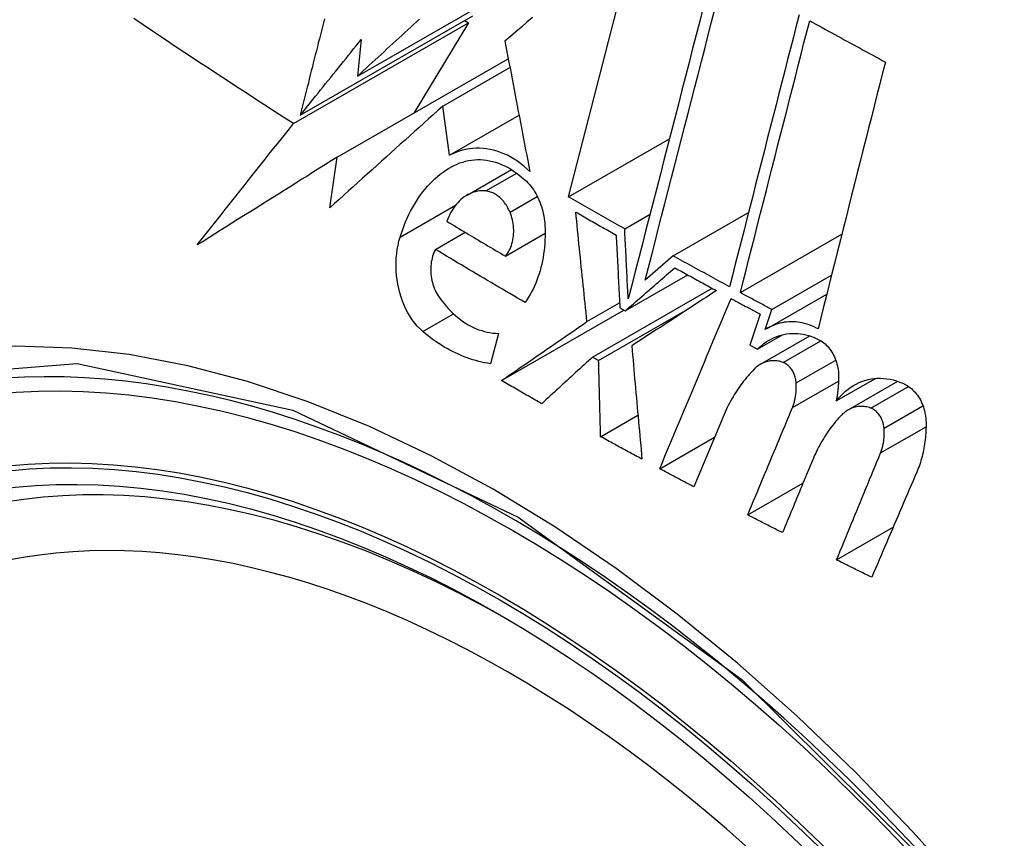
# Model space of a CAD drawing. Header units: inches. Extents: x 5 to 143, y 9 to 75.
# Tile 120 of 125: x 140.646 to 140.88, y 59.354 to 59.549. Entities that reach past the tile are written whole.
import ezdxf

# ---------------------------------------------------------------- set-up
doc = ezdxf.new("R2010")
doc.units = ezdxf.units.IN
doc.header["$MEASUREMENT"] = 0
doc.layers.add('Visible Edges(ANSI)', color=7, linetype='Continuous', lineweight=25)
doc.layers.add('Visible Tangent Edges(ANSI)', color=7, linetype='Continuous', lineweight=25)

msp = doc.modelspace()

# ---------------------------------------------------------------- linework, layer by layer
at = {"layer": 'Visible Edges(ANSI)'}
for p, q in [((140.77618, 59.50658), (140.7926, 59.57026)), ((140.72609, 59.53524), (140.76364, 59.55686)), ((140.71254, 59.52597), (140.75348, 59.54955)), ((140.71092, 59.52396), (140.75246, 59.54788)), ((140.75246, 59.54788), (140.73944, 59.52645)), ((140.75152, 59.54842), (140.75246, 59.54788)), ((140.727, 59.54394), (140.72609, 59.53524)), ((140.72128, 59.51599), (140.76189, 59.53938)), ((140.74632, 59.52808), (140.76229, 59.53727)), ((140.74795, 59.51644), (140.74632, 59.52808)), ((140.74795, 59.51644), (140.76445, 59.52594)), ((140.77618, 59.50658), (140.80013, 59.52037)), ((140.71956, 59.50398), (140.72128, 59.51599)), ((140.75211, 59.50699), (140.76264, 59.51305)), ((140.78951, 59.49899), (140.79553, 59.50245)), ((140.80101, 59.49257), (140.8189, 59.50287)), ((140.7446, 59.49411), (140.75166, 59.49817)), ((140.76123, 59.49251), (140.77063, 59.49792)), ((140.81696, 59.48385), (140.84104, 59.49771)), ((140.80101, 59.49257), (140.79438, 59.4868)), ((140.78963, 59.4795), (140.80448, 59.48805)), ((140.82446, 59.47982), (140.83859, 59.48795)), ((140.78188, 59.46853), (140.81027, 59.48488)), ((140.78057, 59.47696), (140.78831, 59.48142)), ((140.8233, 59.47533), (140.83747, 59.48349)), ((140.76028, 59.46296), (140.78931, 59.47968)), ((140.78332, 59.46773), (140.80491, 59.48016)), ((140.78837, 59.4802), (140.78963, 59.4795)), ((140.82289, 59.47509), (140.82446, 59.47982)), ((140.82168, 59.47872), (140.81923, 59.47134)), ((140.75953, 59.47417), (140.75767, 59.46697)), ((140.82101, 59.47039), (140.827, 59.47384)), ((140.82177, 59.46684), (140.83345, 59.47357)), ((140.81923, 59.47134), (140.82101, 59.47039)), ((140.78332, 59.46773), (140.78188, 59.46853)), ((140.83973, 59.45813), (140.849, 59.46347)), ((140.84252, 59.45599), (140.85432, 59.46278)), ((140.78381, 59.44964), (140.79266, 59.45474)), ((140.81287, 59.45438), (140.80591, 59.43773)), ((140.79782, 59.44203), (140.81085, 59.44953)), ((140.81872, 59.43106), (140.83183, 59.43861)), ((140.83979, 59.42039), (140.85322, 59.42813))]:
    msp.add_line(p, q, dxfattribs=at)
at = {"layer": 'Visible Edges(ANSI)', "flags": 128}
for points in [[(140.80815, 59.55153), (140.80732, 59.54829), (140.80648, 59.54503), (140.80564, 59.54177), (140.80479, 59.53849), (140.80395, 59.53519), (140.8031, 59.53189), (140.80225, 59.52859), (140.80139, 59.52527), (140.80054, 59.52195), (140.79969, 59.51863), (140.79883, 59.51531), (140.79798, 59.51198), (140.79712, 59.50866), (140.79627, 59.50534), (140.79542, 59.50203), (140.79457, 59.49872), (140.79372, 59.49543), (140.79287, 59.49214), (140.79203, 59.48886), (140.79119, 59.4856), (140.79036, 59.48235)], [(140.76764, 59.54913), (140.76633, 59.54802), (140.76501, 59.5469), (140.7637, 59.54579), (140.76239, 59.54468), (140.76109, 59.54357)], [(140.79438, 59.4868), (140.79515, 59.48981), (140.79593, 59.49283), (140.79671, 59.49587), (140.79749, 59.49891), (140.79827, 59.50196), (140.79906, 59.50502), (140.79984, 59.50808), (140.80063, 59.51114), (140.80142, 59.51421), (140.80221, 59.51728), (140.803, 59.52035), (140.80379, 59.52342), (140.80457, 59.52648), (140.80536, 59.52955), (140.80615, 59.53261), (140.80693, 59.53566), (140.80772, 59.5387), (140.8085, 59.54174), (140.80927, 59.54477), (140.81005, 59.54779), (140.81082, 59.55079)], [(140.83089, 59.5498), (140.83022, 59.54716), (140.82954, 59.54451), (140.82886, 59.54184), (140.82817, 59.53917), (140.82749, 59.5365), (140.8268, 59.53381), (140.82612, 59.53112), (140.82543, 59.52843), (140.82474, 59.52573), (140.82405, 59.52302), (140.82336, 59.52032), (140.82266, 59.51761), (140.82197, 59.5149), (140.82128, 59.51219), (140.82059, 59.50948), (140.8199, 59.50677), (140.81921, 59.50406), (140.81852, 59.50136), (140.81783, 59.49866), (140.81714, 59.49596), (140.81646, 59.49327), (140.81577, 59.49058), (140.81509, 59.4879), (140.81441, 59.48523)], [(140.71092, 59.52396), (140.70866, 59.52541), (140.7064, 59.52686), (140.70415, 59.52832), (140.7019, 59.52978), (140.69965, 59.53124), (140.69741, 59.5327), (140.69517, 59.53417), (140.69294, 59.53564), (140.69071, 59.5371), (140.68849, 59.53857), (140.68626, 59.54004), (140.68405, 59.54152), (140.68184, 59.54299), (140.67963, 59.54446), (140.67743, 59.54594), (140.67523, 59.54741), (140.67304, 59.54889)], [(140.71824, 59.54887), (140.71801, 59.54792), (140.71777, 59.54697), (140.71753, 59.54601), (140.71729, 59.54506), (140.71705, 59.54411), (140.71681, 59.54315), (140.71658, 59.5422), (140.71634, 59.54124), (140.7161, 59.54029), (140.71586, 59.53934), (140.71562, 59.53838), (140.71539, 59.53743), (140.71515, 59.53647), (140.71491, 59.53552), (140.71467, 59.53456), (140.71444, 59.53361), (140.7142, 59.53265), (140.71396, 59.5317), (140.71372, 59.53074), (140.71349, 59.52979), (140.71325, 59.52883), (140.71301, 59.52788), (140.71277, 59.52692), (140.71254, 59.52597)], [(140.72609, 59.53524), (140.72679, 59.53588), (140.72749, 59.53653), (140.72819, 59.53717), (140.72889, 59.53782), (140.72959, 59.53846), (140.73029, 59.53911), (140.73099, 59.53975), (140.7317, 59.5404), (140.7324, 59.54104), (140.7331, 59.54169), (140.7338, 59.54233), (140.73451, 59.54298), (140.73521, 59.54363), (140.73591, 59.54427), (140.73662, 59.54492), (140.73732, 59.54557), (140.73803, 59.54621), (140.73873, 59.54686), (140.73943, 59.5475), (140.74014, 59.54815), (140.74084, 59.5488)], [(140.81696, 59.48385), (140.81764, 59.48652), (140.81832, 59.4892), (140.819, 59.49188), (140.81969, 59.49458), (140.82037, 59.49727), (140.82106, 59.49997), (140.82175, 59.50268), (140.82244, 59.50538), (140.82313, 59.50809), (140.82382, 59.5108), (140.82451, 59.51351), (140.8252, 59.51622), (140.82589, 59.51893), (140.82658, 59.52163), (140.82727, 59.52433), (140.82796, 59.52703), (140.82865, 59.52973), (140.82933, 59.53242), (140.83002, 59.5351), (140.8307, 59.53778), (140.83138, 59.54045), (140.83206, 59.54311), (140.83274, 59.54576), (140.83342, 59.5484)], [(140.83342, 59.5484), (140.83416, 59.54799), (140.83491, 59.54758), (140.83565, 59.54717), (140.8364, 59.54676), (140.83715, 59.54635), (140.83789, 59.54594), (140.83864, 59.54553), (140.83939, 59.54512), (140.84013, 59.54471), (140.84088, 59.5443), (140.84163, 59.54389), (140.84238, 59.54348), (140.84312, 59.54307), (140.84387, 59.54266), (140.84462, 59.54226), (140.84537, 59.54185), (140.84612, 59.54144), (140.84687, 59.54103), (140.84762, 59.54062), (140.84837, 59.54021), (140.84912, 59.53981), (140.84987, 59.5394), (140.85062, 59.53899), (140.85137, 59.53859)], [(140.71254, 59.52597), (140.71314, 59.52672), (140.71374, 59.52747), (140.71434, 59.52821), (140.71494, 59.52896), (140.71554, 59.52971), (140.71614, 59.53046), (140.71674, 59.53121), (140.71734, 59.53196), (140.71794, 59.53271), (140.71855, 59.53346), (140.71915, 59.5342), (140.71975, 59.53495), (140.72036, 59.5357), (140.72096, 59.53645), (140.72156, 59.5372), (140.72217, 59.53795), (140.72277, 59.5387), (140.72338, 59.53945), (140.72398, 59.5402), (140.72459, 59.54095), (140.72519, 59.5417), (140.72579, 59.54245), (140.7264, 59.54319), (140.727, 59.54394)], [(140.76109, 59.54357), (140.76133, 59.5423), (140.76157, 59.54103), (140.76182, 59.53975), (140.76206, 59.53847), (140.7623, 59.53719), (140.76255, 59.53591), (140.76279, 59.53462), (140.76304, 59.53333), (140.76328, 59.53204), (140.76353, 59.53075), (140.76378, 59.52945), (140.76402, 59.52816), (140.76427, 59.52686), (140.76452, 59.52556), (140.76477, 59.52427), (140.76502, 59.52297), (140.76526, 59.52167), (140.76551, 59.52037), (140.76576, 59.51907), (140.76601, 59.51778), (140.76626, 59.51648), (140.76651, 59.51518), (140.76676, 59.51389), (140.76701, 59.5126)], [(140.85137, 59.53859), (140.85071, 59.53599), (140.85005, 59.53338), (140.84939, 59.53076), (140.84872, 59.52814), (140.84806, 59.52551), (140.84739, 59.52288), (140.84672, 59.52024), (140.84606, 59.51759), (140.84539, 59.51494), (140.84472, 59.51229), (140.84405, 59.50964), (140.84338, 59.50698), (140.84271, 59.50433), (140.84204, 59.50167), (140.84137, 59.49902), (140.8407, 59.49636), (140.84004, 59.49371), (140.83937, 59.49105), (140.8387, 59.4884), (140.83804, 59.48576), (140.83738, 59.48312), (140.83671, 59.48048), (140.83605, 59.47785), (140.8354, 59.47523)], [(140.74632, 59.52808), (140.74521, 59.52708), (140.74409, 59.52608), (140.74298, 59.52508), (140.74186, 59.52407), (140.74074, 59.52307), (140.73962, 59.52207), (140.73851, 59.52106), (140.73739, 59.52006), (140.73627, 59.51905), (140.73515, 59.51804), (140.73403, 59.51704), (140.73291, 59.51603), (140.73179, 59.51502), (140.73068, 59.51402), (140.72956, 59.51301), (140.72844, 59.512), (140.72733, 59.511), (140.72621, 59.50999), (140.7251, 59.50899), (140.72399, 59.50798), (140.72288, 59.50698), (140.72177, 59.50598), (140.72067, 59.50498), (140.71956, 59.50398)], [(140.68809, 59.49516), (140.68902, 59.49635), (140.68996, 59.49755), (140.6909, 59.49874), (140.69184, 59.49994), (140.69279, 59.50114), (140.69373, 59.50234), (140.69468, 59.50354), (140.69563, 59.50474), (140.69658, 59.50594), (140.69753, 59.50714), (140.69848, 59.50834), (140.69944, 59.50955), (140.70039, 59.51075), (140.70135, 59.51195), (140.7023, 59.51315), (140.70326, 59.51436), (140.70422, 59.51556), (140.70517, 59.51676), (140.70613, 59.51796), (140.70709, 59.51916), (140.70805, 59.52036), (140.70901, 59.52156), (140.70997, 59.52276), (140.71092, 59.52396)], [(140.76701, 59.5126), (140.76629, 59.51327), (140.76556, 59.5139), (140.76481, 59.51449), (140.76404, 59.51505), (140.76326, 59.51556), (140.76247, 59.51602), (140.76167, 59.51644), (140.76086, 59.51682), (140.76004, 59.51715), (140.75922, 59.51743), (140.75839, 59.51766), (140.75756, 59.51785), (140.75673, 59.51799), (140.7559, 59.51808), (140.75508, 59.51813), (140.75425, 59.51812), (140.75343, 59.51807), (140.75262, 59.51798), (140.75182, 59.51783), (140.75102, 59.51764), (140.75024, 59.51741), (140.74946, 59.51713), (140.7487, 59.51681), (140.74795, 59.51644)], [(140.72128, 59.51599), (140.71988, 59.51512), (140.71848, 59.51424), (140.71708, 59.51336), (140.71568, 59.51249), (140.71429, 59.51161), (140.71289, 59.51074), (140.7115, 59.50986), (140.71011, 59.50899), (140.70871, 59.50812), (140.70733, 59.50725), (140.70594, 59.50638), (140.70455, 59.50551), (140.70317, 59.50464), (140.70179, 59.50377), (140.70041, 59.5029), (140.69903, 59.50204), (140.69765, 59.50117), (140.69628, 59.50031), (140.69491, 59.49945), (140.69354, 59.49859), (140.69217, 59.49773), (140.69081, 59.49687), (140.68945, 59.49601), (140.68809, 59.49516)], [(140.74843, 59.51373), (140.74907, 59.51406), (140.74973, 59.51436), (140.7504, 59.51463), (140.75107, 59.51485), (140.75176, 59.51504), (140.75245, 59.51519), (140.75316, 59.51531), (140.75386, 59.51538), (140.75458, 59.51541), (140.75529, 59.51541), (140.75601, 59.51537), (140.75673, 59.51528), (140.75745, 59.51516), (140.75817, 59.51499), (140.75889, 59.51479), (140.7596, 59.51455), (140.76031, 59.51427), (140.76101, 59.51395), (140.76171, 59.51359), (140.7624, 59.5132), (140.76308, 59.51276), (140.76375, 59.5123), (140.7644, 59.51179), (140.76505, 59.51126)], [(140.73621, 59.49701), (140.73651, 59.49794), (140.73683, 59.49886), (140.73717, 59.49976), (140.73753, 59.50065), (140.7379, 59.50152), (140.7383, 59.50237), (140.73872, 59.5032), (140.73915, 59.50401), (140.73961, 59.5048), (140.74008, 59.50557), (140.74057, 59.50632), (140.74108, 59.50704), (140.74161, 59.50774), (140.74215, 59.50842), (140.74272, 59.50908), (140.74329, 59.5097), (140.74388, 59.51031), (140.74449, 59.51088), (140.74511, 59.51143), (140.74575, 59.51195), (140.7464, 59.51243), (140.74706, 59.5129), (140.74774, 59.51333), (140.74843, 59.51373)], [(140.76505, 59.51126), (140.76543, 59.51096), (140.76581, 59.51064), (140.76618, 59.5103), (140.76654, 59.50994), (140.76688, 59.50956), (140.76721, 59.50915), (140.76753, 59.50873), (140.76784, 59.5083), (140.76813, 59.50784), (140.76841, 59.50737), (140.76867, 59.50688), (140.76892, 59.50638), (140.76915, 59.50587), (140.76937, 59.50535), (140.76956, 59.50482), (140.76975, 59.50428), (140.76991, 59.50373), (140.77006, 59.50317), (140.77019, 59.50261), (140.7703, 59.50205), (140.7704, 59.50148), (140.77047, 59.5009), (140.77053, 59.50033), (140.77057, 59.49976)], [(140.75656, 59.50797), (140.75607, 59.50801), (140.75558, 59.508), (140.75509, 59.50797), (140.75461, 59.5079), (140.75414, 59.5078), (140.75367, 59.50767), (140.75321, 59.50751), (140.75275, 59.50732), (140.75231, 59.5071), (140.75188, 59.50685), (140.75145, 59.50657), (140.75105, 59.50626), (140.75065, 59.50593), (140.75027, 59.50557), (140.7499, 59.50519), (140.74954, 59.50478), (140.7492, 59.50435), (140.74888, 59.5039), (140.74857, 59.50342), (140.74829, 59.50293), (140.74801, 59.50242), (140.74776, 59.50189), (140.74752, 59.50134), (140.74731, 59.50078)], [(140.7623, 59.50293), (140.76214, 59.50327), (140.76198, 59.50361), (140.76181, 59.50394), (140.76162, 59.50427), (140.76143, 59.50458), (140.76123, 59.50488), (140.76102, 59.50517), (140.7608, 59.50545), (140.76058, 59.50572), (140.76034, 59.50597), (140.7601, 59.50622), (140.75986, 59.50644), (140.7596, 59.50666), (140.75934, 59.50686), (140.75908, 59.50704), (140.75881, 59.50721), (140.75854, 59.50737), (140.75826, 59.5075), (140.75798, 59.50762), (140.7577, 59.50773), (140.75741, 59.50781), (140.75713, 59.50789), (140.75684, 59.50794), (140.75656, 59.50797)], [(140.78951, 59.49899), (140.78896, 59.4993), (140.7884, 59.49962), (140.78784, 59.49993), (140.78728, 59.50025), (140.78672, 59.50056), (140.78617, 59.50088), (140.78561, 59.50119), (140.78505, 59.50151), (140.7845, 59.50183), (140.78394, 59.50214), (140.78339, 59.50246), (140.78283, 59.50277), (140.78228, 59.50309), (140.78172, 59.50341), (140.78117, 59.50372), (140.78061, 59.50404), (140.78006, 59.50436), (140.7795, 59.50467), (140.77895, 59.50499), (140.7784, 59.50531), (140.77784, 59.50563), (140.77729, 59.50594), (140.77674, 59.50626), (140.77618, 59.50658)], [(140.76123, 59.49251), (140.76148, 59.49282), (140.76171, 59.49315), (140.76193, 59.4935), (140.76213, 59.49386), (140.76232, 59.49425), (140.76249, 59.49465), (140.76264, 59.49506), (140.76277, 59.49549), (140.76289, 59.49592), (140.76298, 59.49637), (140.76306, 59.49683), (140.76312, 59.49729), (140.76316, 59.49776), (140.76318, 59.49824), (140.76318, 59.49872), (140.76316, 59.4992), (140.76312, 59.49968), (140.76306, 59.50016), (140.76298, 59.50063), (140.76288, 59.50111), (140.76277, 59.50158), (140.76263, 59.50203), (140.76247, 59.50249), (140.7623, 59.50293)], [(140.78057, 59.47696), (140.78046, 59.47805), (140.78035, 59.47913), (140.78023, 59.48022), (140.78012, 59.4813), (140.78001, 59.48239), (140.7799, 59.48348), (140.77978, 59.48456), (140.77967, 59.48565), (140.77956, 59.48674), (140.77945, 59.48782), (140.77933, 59.48891), (140.77922, 59.49), (140.77911, 59.49108), (140.779, 59.49217), (140.77889, 59.49325), (140.77878, 59.49434), (140.77867, 59.49542), (140.77856, 59.4965), (140.77845, 59.49759), (140.77834, 59.49867), (140.77823, 59.49975), (140.77812, 59.50083), (140.77801, 59.5019), (140.7779, 59.50298)], [(140.7779, 59.50298), (140.7783, 59.50275), (140.77869, 59.50252), (140.77909, 59.50229), (140.77949, 59.50206), (140.77989, 59.50184), (140.78029, 59.50161), (140.78069, 59.50138), (140.78109, 59.50115), (140.78149, 59.50092), (140.78189, 59.5007), (140.78229, 59.50047), (140.78269, 59.50024), (140.78309, 59.50001), (140.78349, 59.49979), (140.78389, 59.49956), (140.78429, 59.49933), (140.78469, 59.4991), (140.78509, 59.49888), (140.78549, 59.49865), (140.78589, 59.49842), (140.78629, 59.49819), (140.7867, 59.49797), (140.7871, 59.49774), (140.7875, 59.49751)], [(140.74731, 59.50078), (140.74788, 59.50043), (140.74846, 59.50009), (140.74904, 59.49974), (140.74962, 59.49939), (140.75019, 59.49905), (140.75077, 59.4987), (140.75135, 59.49835), (140.75193, 59.49801), (140.75251, 59.49766), (140.75309, 59.49732), (140.75367, 59.49697), (140.75425, 59.49663), (140.75483, 59.49628), (140.75541, 59.49594), (140.75599, 59.4956), (140.75657, 59.49525), (140.75715, 59.49491), (140.75773, 59.49456), (140.75831, 59.49422), (140.75889, 59.49388), (140.75948, 59.49353), (140.76006, 59.49319), (140.76064, 59.49285), (140.76123, 59.49251)], [(140.77057, 59.49976), (140.77061, 59.4989), (140.77063, 59.49805), (140.77062, 59.4972), (140.77059, 59.49635), (140.77055, 59.49551), (140.77048, 59.49467), (140.77039, 59.49384), (140.77028, 59.49302), (140.77015, 59.4922), (140.77, 59.4914), (140.76983, 59.4906), (140.76964, 59.48981), (140.76942, 59.48904), (140.76919, 59.48828), (140.76894, 59.48753), (140.76867, 59.48679), (140.76839, 59.48607), (140.76808, 59.48537), (140.76776, 59.48468), (140.76741, 59.48401), (140.76705, 59.48336), (140.76668, 59.48273), (140.76628, 59.48211), (140.76587, 59.48152)], [(140.79036, 59.48235), (140.79032, 59.48304), (140.79029, 59.48373), (140.79025, 59.48443), (140.79022, 59.48512), (140.79018, 59.48581), (140.79014, 59.48651), (140.79011, 59.4872), (140.79007, 59.4879), (140.79004, 59.48859), (140.79, 59.48928), (140.78997, 59.48998), (140.78993, 59.49067), (140.7899, 59.49137), (140.78986, 59.49206), (140.78983, 59.49275), (140.78979, 59.49345), (140.78976, 59.49414), (140.78972, 59.49483), (140.78969, 59.49553), (140.78965, 59.49622), (140.78962, 59.49691), (140.78958, 59.4976), (140.78955, 59.4983), (140.78951, 59.49899)], [(140.7416, 59.47461), (140.74094, 59.47522), (140.7403, 59.47588), (140.73969, 59.4766), (140.73912, 59.47737), (140.73858, 59.47818), (140.73807, 59.47904), (140.73761, 59.47993), (140.73718, 59.48085), (140.7368, 59.4818), (140.73645, 59.48278), (140.73615, 59.48378), (140.73589, 59.4848), (140.73568, 59.48583), (140.73551, 59.48687), (140.73538, 59.48791), (140.7353, 59.48896), (140.73526, 59.49001), (140.73527, 59.49105), (140.73532, 59.49208), (140.73541, 59.4931), (140.73555, 59.49411), (140.73573, 59.4951), (140.73595, 59.49606), (140.73621, 59.49701)], [(140.7875, 59.49751), (140.78753, 59.49679), (140.78757, 59.49607), (140.78761, 59.49535), (140.78764, 59.49463), (140.78768, 59.49391), (140.78771, 59.49319), (140.78775, 59.49247), (140.78779, 59.49175), (140.78782, 59.49103), (140.78786, 59.49031), (140.78789, 59.48959), (140.78793, 59.48886), (140.78797, 59.48814), (140.788, 59.48742), (140.78804, 59.4867), (140.78808, 59.48598), (140.78811, 59.48525), (140.78815, 59.48453), (140.78819, 59.48381), (140.78822, 59.48309), (140.78826, 59.48237), (140.7883, 59.48165), (140.78833, 59.48092), (140.78837, 59.4802)], [(140.7446, 59.49411), (140.74441, 59.49372), (140.74423, 59.49332), (140.74407, 59.4929), (140.74393, 59.49247), (140.74381, 59.49203), (140.74371, 59.49158), (140.74362, 59.49112), (140.74356, 59.49064), (140.74351, 59.49017), (140.74349, 59.48968), (140.74348, 59.4892), (140.7435, 59.48871), (140.74353, 59.48822), (140.74359, 59.48772), (140.74366, 59.48724), (140.74376, 59.48675), (140.74387, 59.48628), (140.744, 59.48581), (140.74416, 59.48534), (140.74433, 59.48489), (140.74452, 59.48445), (140.74473, 59.48403), (140.74496, 59.48362), (140.7452, 59.48323)], [(140.76587, 59.48152), (140.76498, 59.48204), (140.76408, 59.48256), (140.76319, 59.48308), (140.76229, 59.4836), (140.7614, 59.48412), (140.76051, 59.48464), (140.75962, 59.48516), (140.75873, 59.48569), (140.75784, 59.48621), (140.75695, 59.48673), (140.75606, 59.48726), (140.75518, 59.48778), (140.75429, 59.48831), (140.75341, 59.48883), (140.75252, 59.48936), (140.75164, 59.48988), (140.75076, 59.49041), (140.74987, 59.49094), (140.74899, 59.49147), (140.74811, 59.49199), (140.74723, 59.49252), (140.74636, 59.49305), (140.74548, 59.49358), (140.7446, 59.49411)], [(140.81441, 59.48523), (140.81385, 59.48553), (140.81329, 59.48583), (140.81273, 59.48614), (140.81217, 59.48644), (140.81161, 59.48675), (140.81105, 59.48705), (140.81049, 59.48736), (140.80993, 59.48766), (140.80937, 59.48797), (140.80881, 59.48827), (140.80826, 59.48858), (140.8077, 59.48888), (140.80714, 59.48919), (140.80658, 59.4895), (140.80602, 59.4898), (140.80547, 59.49011), (140.80491, 59.49042), (140.80435, 59.49072), (140.80379, 59.49103), (140.80324, 59.49134), (140.80268, 59.49164), (140.80212, 59.49195), (140.80157, 59.49226), (140.80101, 59.49257)], [(140.78963, 59.4795), (140.79012, 59.47993), (140.79061, 59.48036), (140.7911, 59.48079), (140.7916, 59.48121), (140.79209, 59.48164), (140.79258, 59.48207), (140.79307, 59.4825), (140.79357, 59.48293), (140.79406, 59.48335), (140.79455, 59.48378), (140.79504, 59.48421), (140.79554, 59.48464), (140.79603, 59.48507), (140.79652, 59.48549), (140.79701, 59.48592), (140.7975, 59.48635), (140.79799, 59.48677), (140.79848, 59.4872), (140.79897, 59.48763), (140.79946, 59.48805), (140.79995, 59.48848), (140.80044, 59.4889), (140.80092, 59.48932), (140.80141, 59.48975)], [(140.80141, 59.48975), (140.80182, 59.48952), (140.80223, 59.48929), (140.80264, 59.48907), (140.80305, 59.48884), (140.80346, 59.48861), (140.80387, 59.48839), (140.80428, 59.48816), (140.80469, 59.48794), (140.80511, 59.48771), (140.80552, 59.48748), (140.80593, 59.48726), (140.80634, 59.48703), (140.80675, 59.48681), (140.80716, 59.48658), (140.80757, 59.48636), (140.80799, 59.48613), (140.8084, 59.48591), (140.80881, 59.48568), (140.80922, 59.48546), (140.80963, 59.48523), (140.81004, 59.48501), (140.81046, 59.48478), (140.81087, 59.48456), (140.81128, 59.48433)], [(140.81128, 59.48433), (140.81046, 59.4838), (140.80964, 59.48326), (140.80882, 59.48272), (140.80799, 59.48218), (140.80716, 59.48164), (140.80633, 59.48109), (140.8055, 59.48055), (140.80466, 59.48), (140.80382, 59.47945), (140.80298, 59.47891), (140.80214, 59.47836), (140.8013, 59.47781), (140.80046, 59.47726), (140.79962, 59.4767), (140.79878, 59.47615), (140.79793, 59.4756), (140.79709, 59.47505), (140.79624, 59.4745), (140.7954, 59.47394), (140.79456, 59.47339), (140.79372, 59.47284), (140.79288, 59.47229), (140.79203, 59.47174), (140.7912, 59.47119)], [(140.82446, 59.47982), (140.82414, 59.47998), (140.82383, 59.48015), (140.82352, 59.48032), (140.82321, 59.48049), (140.82289, 59.48065), (140.82258, 59.48082), (140.82227, 59.48099), (140.82195, 59.48116), (140.82164, 59.48132), (140.82133, 59.48149), (140.82102, 59.48166), (140.8207, 59.48183), (140.82039, 59.482), (140.82008, 59.48216), (140.81977, 59.48233), (140.81946, 59.4825), (140.81914, 59.48267), (140.81883, 59.48284), (140.81852, 59.483), (140.81821, 59.48317), (140.8179, 59.48334), (140.81758, 59.48351), (140.81727, 59.48368), (140.81696, 59.48385)], [(140.7452, 59.48323), (140.74567, 59.48254), (140.74615, 59.48188), (140.74665, 59.48124), (140.74717, 59.48062), (140.74769, 59.48003), (140.74824, 59.47946), (140.74879, 59.47891), (140.74936, 59.47839), (140.74994, 59.4779), (140.75053, 59.47744), (140.75114, 59.47701), (140.75175, 59.4766), (140.75237, 59.47622), (140.753, 59.47588), (140.75363, 59.47556), (140.75428, 59.47528), (140.75493, 59.47503), (140.75558, 59.47481), (140.75623, 59.47462), (140.75689, 59.47446), (140.75755, 59.47434), (140.75821, 59.47425), (140.75887, 59.47419), (140.75953, 59.47417)], [(140.79782, 59.44203), (140.79853, 59.44371), (140.79923, 59.44539), (140.79994, 59.44708), (140.80064, 59.44876), (140.80135, 59.45044), (140.80205, 59.45213), (140.80276, 59.45382), (140.80347, 59.4555), (140.80417, 59.45719), (140.80488, 59.45888), (140.80559, 59.46056), (140.8063, 59.46225), (140.807, 59.46394), (140.80771, 59.46563), (140.80842, 59.46731), (140.80912, 59.469), (140.80983, 59.47068), (140.81053, 59.47237), (140.81124, 59.47405), (140.81194, 59.47573), (140.81265, 59.47741), (140.81335, 59.47909), (140.81406, 59.48077), (140.81476, 59.48245)], [(140.81476, 59.48245), (140.81505, 59.48229), (140.81533, 59.48214), (140.81562, 59.48198), (140.81591, 59.48183), (140.8162, 59.48167), (140.81649, 59.48151), (140.81677, 59.48136), (140.81706, 59.4812), (140.81735, 59.48105), (140.81764, 59.48089), (140.81793, 59.48074), (140.81822, 59.48058), (140.81851, 59.48043), (140.81879, 59.48027), (140.81908, 59.48012), (140.81937, 59.47996), (140.81966, 59.4798), (140.81995, 59.47965), (140.82024, 59.47949), (140.82053, 59.47934), (140.82082, 59.47918), (140.82111, 59.47903), (140.82139, 59.47887), (140.82168, 59.47872)], [(140.76028, 59.46296), (140.76112, 59.46355), (140.76197, 59.46413), (140.76281, 59.46471), (140.76366, 59.4653), (140.7645, 59.46588), (140.76535, 59.46646), (140.7662, 59.46705), (140.76705, 59.46763), (140.76789, 59.46822), (140.76874, 59.46881), (140.76959, 59.46939), (140.77044, 59.46998), (140.77129, 59.47056), (140.77214, 59.47115), (140.77298, 59.47173), (140.77383, 59.47231), (140.77468, 59.4729), (140.77552, 59.47348), (140.77637, 59.47406), (140.77721, 59.47465), (140.77805, 59.47523), (140.77889, 59.47581), (140.77973, 59.47639), (140.78057, 59.47696)], [(140.8354, 59.47523), (140.83488, 59.4755), (140.83435, 59.47576), (140.83382, 59.47599), (140.83329, 59.47619), (140.83275, 59.47637), (140.83221, 59.47652), (140.83167, 59.47665), (140.83113, 59.47676), (140.83059, 59.47684), (140.83005, 59.47689), (140.82951, 59.47692), (140.82897, 59.47692), (140.82844, 59.4769), (140.82791, 59.47686), (140.82738, 59.47679), (140.82685, 59.47669), (140.82633, 59.47657), (140.82582, 59.47643), (140.82531, 59.47626), (140.82481, 59.47607), (140.82432, 59.47586), (140.82384, 59.47563), (140.82336, 59.47537), (140.82289, 59.47509)], [(140.75767, 59.46697), (140.75697, 59.46708), (140.75627, 59.46721), (140.75557, 59.46735), (140.75487, 59.46752), (140.75417, 59.4677), (140.75348, 59.4679), (140.75279, 59.46813), (140.7521, 59.46836), (140.75141, 59.46862), (140.75072, 59.4689), (140.75004, 59.46919), (140.74936, 59.46951), (140.74869, 59.46984), (140.74802, 59.47018), (140.74735, 59.47055), (140.74669, 59.47093), (140.74603, 59.47133), (140.74538, 59.47175), (140.74474, 59.47219), (140.7441, 59.47264), (140.74347, 59.47311), (140.74284, 59.47359), (140.74222, 59.47409), (140.7416, 59.47461)], [(140.82101, 59.47039), (140.82151, 59.47087), (140.82203, 59.47132), (140.82256, 59.47173), (140.82311, 59.47212), (140.82367, 59.47248), (140.82425, 59.4728), (140.82484, 59.47309), (140.82544, 59.47335), (140.82605, 59.47357), (140.82668, 59.47376), (140.82731, 59.47391), (140.82795, 59.47403), (140.82859, 59.47411), (140.82924, 59.47416), (140.8299, 59.47417), (140.83056, 59.47414), (140.83122, 59.47407), (140.83188, 59.47397), (140.83254, 59.47382), (140.83319, 59.47365), (140.83385, 59.47343), (140.8345, 59.47318), (140.83514, 59.47289), (140.83578, 59.47257)], [(140.83578, 59.47257), (140.83611, 59.47238), (140.83643, 59.47216), (140.83675, 59.47193), (140.83706, 59.47167), (140.83735, 59.47139), (140.83764, 59.4711), (140.83792, 59.47078), (140.83818, 59.47045), (140.83843, 59.4701), (140.83866, 59.46974), (140.83889, 59.46936), (140.83909, 59.46897), (140.83928, 59.46857), (140.83946, 59.46816), (140.83962, 59.46774), (140.83976, 59.46731), (140.83989, 59.46688), (140.84, 59.46644), (140.84009, 59.46599), (140.84016, 59.46555), (140.84022, 59.4651), (140.84026, 59.46465), (140.84028, 59.46421), (140.84028, 59.46376)], [(140.7912, 59.47119), (140.79129, 59.47008), (140.79139, 59.46896), (140.79149, 59.46785), (140.79159, 59.46673), (140.79169, 59.46561), (140.79179, 59.46449), (140.79188, 59.46337), (140.79198, 59.46225), (140.79208, 59.46113), (140.79218, 59.46001), (140.79229, 59.45888), (140.79239, 59.45776), (140.79249, 59.45664), (140.79259, 59.45551), (140.79269, 59.45439), (140.79279, 59.45327), (140.79289, 59.45215), (140.793, 59.45102), (140.7931, 59.4499), (140.7932, 59.44878), (140.79331, 59.44766), (140.79341, 59.44653), (140.79351, 59.44541), (140.79362, 59.44429)], [(140.78188, 59.46853), (140.78139, 59.46808), (140.78089, 59.46762), (140.78039, 59.46716), (140.77989, 59.4667), (140.77938, 59.46624), (140.77888, 59.46578), (140.77838, 59.46532), (140.77788, 59.46486), (140.77738, 59.4644), (140.77687, 59.46394), (140.77637, 59.46348), (140.77587, 59.46301), (140.77537, 59.46255), (140.77486, 59.46209), (140.77436, 59.46163), (140.77386, 59.46117), (140.77335, 59.4607), (140.77285, 59.46024), (140.77235, 59.45978), (140.77184, 59.45932), (140.77134, 59.45886), (140.77084, 59.45839), (140.77034, 59.45793), (140.76983, 59.45747)], [(140.78381, 59.44964), (140.78379, 59.4504), (140.78377, 59.45115), (140.78375, 59.4519), (140.78373, 59.45266), (140.78371, 59.45341), (140.78369, 59.45417), (140.78367, 59.45492), (140.78364, 59.45568), (140.78362, 59.45643), (140.7836, 59.45719), (140.78358, 59.45794), (140.78356, 59.4587), (140.78354, 59.45945), (140.78352, 59.4602), (140.7835, 59.46096), (140.78348, 59.46171), (140.78346, 59.46247), (140.78344, 59.46322), (140.78342, 59.46397), (140.7834, 59.46472), (140.78338, 59.46548), (140.78336, 59.46623), (140.78334, 59.46698), (140.78332, 59.46773)], [(140.82714, 59.46725), (140.82683, 59.46736), (140.82653, 59.46745), (140.82622, 59.46753), (140.82591, 59.46759), (140.8256, 59.46763), (140.82529, 59.46766), (140.82499, 59.46768), (140.82468, 59.46767), (140.82437, 59.46766), (140.82407, 59.46763), (140.82377, 59.46758), (140.82347, 59.46752), (140.82318, 59.46744), (140.82288, 59.46735), (140.8226, 59.46724), (140.82232, 59.46712), (140.82204, 59.46698), (140.82177, 59.46684), (140.8215, 59.46667), (140.82124, 59.4665), (140.82099, 59.46631), (140.82074, 59.46611), (140.8205, 59.4659), (140.82026, 59.46567)], [(140.82026, 59.46567), (140.81989, 59.46529), (140.81951, 59.4649), (140.81915, 59.46449), (140.81879, 59.46409), (140.81843, 59.46367), (140.81808, 59.46324), (140.81774, 59.46281), (140.8174, 59.46237), (140.81707, 59.46192), (140.81675, 59.46147), (140.81643, 59.46101), (140.81612, 59.46054), (140.81581, 59.46006), (140.81551, 59.45958), (140.81522, 59.45909), (140.81493, 59.45859), (140.81465, 59.45808), (140.81438, 59.45757), (140.81411, 59.45706), (140.81385, 59.45653), (140.81359, 59.456), (140.81335, 59.45547), (140.81311, 59.45492), (140.81287, 59.45438)], [(140.8302, 59.46242), (140.83018, 59.46269), (140.83014, 59.46295), (140.8301, 59.46321), (140.83004, 59.46347), (140.82998, 59.46373), (140.8299, 59.46399), (140.82982, 59.46424), (140.82972, 59.46449), (140.82962, 59.46473), (140.8295, 59.46497), (140.82938, 59.46519), (140.82925, 59.46541), (140.82911, 59.46563), (140.82896, 59.46583), (140.8288, 59.46603), (140.82864, 59.46621), (140.82847, 59.46638), (140.82829, 59.46655), (140.82811, 59.4667), (140.82793, 59.46683), (140.82773, 59.46696), (140.82754, 59.46707), (140.82734, 59.46717), (140.82714, 59.46725)], [(140.76983, 59.45747), (140.76943, 59.4577), (140.76903, 59.45793), (140.76863, 59.45816), (140.76823, 59.45838), (140.76783, 59.45861), (140.76743, 59.45884), (140.76704, 59.45907), (140.76664, 59.4593), (140.76624, 59.45952), (140.76584, 59.45975), (140.76544, 59.45998), (140.76504, 59.46021), (140.76465, 59.46044), (140.76425, 59.46067), (140.76385, 59.4609), (140.76345, 59.46113), (140.76306, 59.46136), (140.76266, 59.46159), (140.76226, 59.46182), (140.76186, 59.46204), (140.76147, 59.46227), (140.76107, 59.4625), (140.76068, 59.46273), (140.76028, 59.46296)], [(140.84028, 59.46376), (140.84028, 59.46352), (140.84028, 59.46328), (140.84027, 59.46304), (140.84026, 59.4628), (140.84025, 59.46256), (140.84024, 59.46233), (140.84023, 59.46209), (140.84021, 59.46185), (140.84019, 59.46161), (140.84017, 59.46138), (140.84015, 59.46114), (140.84013, 59.46091), (140.84011, 59.46067), (140.84008, 59.46044), (140.84005, 59.4602), (140.84002, 59.45997), (140.83999, 59.45974), (140.83996, 59.45951), (140.83993, 59.45928), (140.83989, 59.45905), (140.83985, 59.45882), (140.83981, 59.45859), (140.83977, 59.45836), (140.83973, 59.45813)], [(140.83973, 59.45813), (140.84024, 59.45876), (140.84078, 59.45935), (140.84135, 59.45991), (140.84193, 59.46043), (140.84254, 59.46092), (140.84316, 59.46136), (140.8438, 59.46177), (140.84446, 59.46214), (140.84514, 59.46247), (140.84583, 59.46275), (140.84654, 59.46299), (140.84726, 59.46319), (140.84799, 59.46334), (140.84872, 59.46344), (140.84947, 59.4635), (140.85022, 59.46352), (140.85097, 59.46349), (140.85173, 59.46341), (140.85249, 59.46328), (140.85325, 59.4631), (140.854, 59.46288), (140.85475, 59.46262), (140.85549, 59.46231), (140.85622, 59.46195)], [(140.82932, 59.45654), (140.82941, 59.45676), (140.82949, 59.45698), (140.82957, 59.45721), (140.82965, 59.45743), (140.82972, 59.45767), (140.82979, 59.4579), (140.82985, 59.45814), (140.82991, 59.45837), (140.82996, 59.45861), (140.83001, 59.45886), (140.83005, 59.4591), (140.83009, 59.45935), (140.83013, 59.4596), (140.83016, 59.45985), (140.83018, 59.4601), (140.83021, 59.46036), (140.83022, 59.46061), (140.83023, 59.46087), (140.83024, 59.46113), (140.83024, 59.46138), (140.83024, 59.46164), (140.83023, 59.4619), (140.83022, 59.46216), (140.8302, 59.46242)], [(140.85622, 59.46195), (140.85656, 59.46176), (140.8569, 59.46154), (140.85722, 59.46131), (140.85754, 59.46105), (140.85785, 59.46078), (140.85815, 59.46048), (140.85844, 59.46017), (140.85871, 59.45984), (140.85897, 59.45949), (140.85922, 59.45913), (140.85946, 59.45875), (140.85968, 59.45836), (140.85988, 59.45796), (140.86007, 59.45755), (140.86024, 59.45713), (140.8604, 59.4567), (140.86054, 59.45626), (140.86066, 59.45582), (140.86076, 59.45537), (140.86085, 59.45492), (140.86092, 59.45447), (140.86097, 59.45401), (140.86101, 59.45356), (140.86103, 59.45311)], [(140.81872, 59.43106), (140.81916, 59.43212), (140.8196, 59.43318), (140.82004, 59.43424), (140.82049, 59.4353), (140.82093, 59.43637), (140.82137, 59.43743), (140.82181, 59.43849), (140.82225, 59.43955), (140.82269, 59.44062), (140.82314, 59.44168), (140.82358, 59.44274), (140.82402, 59.4438), (140.82446, 59.44487), (140.82491, 59.44593), (140.82535, 59.44699), (140.82579, 59.44805), (140.82623, 59.44912), (140.82667, 59.45018), (140.82711, 59.45124), (140.82756, 59.4523), (140.828, 59.45336), (140.82844, 59.45442), (140.82888, 59.45548), (140.82932, 59.45654)], [(140.84793, 59.45643), (140.84762, 59.45653), (140.84731, 59.45662), (140.847, 59.45669), (140.84668, 59.45675), (140.84637, 59.4568), (140.84606, 59.45682), (140.84575, 59.45684), (140.84544, 59.45683), (140.84513, 59.45681), (140.84483, 59.45678), (140.84453, 59.45673), (140.84423, 59.45667), (140.84393, 59.45659), (140.84364, 59.4565), (140.84335, 59.45639), (140.84307, 59.45627), (140.84279, 59.45613), (140.84252, 59.45598), (140.84225, 59.45582), (140.84199, 59.45564), (140.84173, 59.45546), (140.84149, 59.45526), (140.84124, 59.45504), (140.84101, 59.45482)], [(140.85106, 59.45164), (140.85103, 59.4519), (140.851, 59.45216), (140.85095, 59.45242), (140.85089, 59.45269), (140.85082, 59.45294), (140.85074, 59.4532), (140.85065, 59.45345), (140.85056, 59.45369), (140.85045, 59.45393), (140.85033, 59.45417), (140.8502, 59.4544), (140.85007, 59.45462), (140.84992, 59.45483), (140.84977, 59.45503), (140.84961, 59.45522), (140.84945, 59.4554), (140.84927, 59.45558), (140.8491, 59.45574), (140.84891, 59.45588), (140.84872, 59.45602), (140.84853, 59.45614), (140.84833, 59.45625), (140.84813, 59.45634), (140.84793, 59.45643)], [(140.84101, 59.45482), (140.84064, 59.45443), (140.84028, 59.45403), (140.83992, 59.45362), (140.83957, 59.45321), (140.83922, 59.45278), (140.83888, 59.45236), (140.83854, 59.45192), (140.83822, 59.45147), (140.83789, 59.45102), (140.83758, 59.45056), (140.83727, 59.4501), (140.83696, 59.44962), (140.83667, 59.44914), (140.83638, 59.44866), (140.83609, 59.44816), (140.83581, 59.44766), (140.83554, 59.44716), (140.83528, 59.44664), (140.83502, 59.44613), (140.83477, 59.4456), (140.83452, 59.44507), (140.83429, 59.44453), (140.83406, 59.44399), (140.83383, 59.44344)], [(140.85022, 59.44578), (140.85031, 59.446), (140.85039, 59.44622), (140.85047, 59.44644), (140.85055, 59.44667), (140.85062, 59.4469), (140.85068, 59.44713), (140.85074, 59.44737), (140.8508, 59.44761), (140.85085, 59.44785), (140.8509, 59.44809), (140.85094, 59.44833), (140.85098, 59.44858), (140.85101, 59.44883), (140.85104, 59.44908), (140.85106, 59.44933), (140.85108, 59.44958), (140.8511, 59.44983), (140.85111, 59.45009), (140.85111, 59.45035), (140.85111, 59.4506), (140.85111, 59.45086), (140.8511, 59.45112), (140.85108, 59.45138), (140.85106, 59.45164)], [(140.86103, 59.45311), (140.86103, 59.45258), (140.86103, 59.45205), (140.86102, 59.45152), (140.861, 59.451), (140.86097, 59.45048), (140.86093, 59.44996), (140.86089, 59.44944), (140.86083, 59.44893), (140.86077, 59.44842), (140.8607, 59.44791), (140.86062, 59.4474), (140.86053, 59.4469), (140.86043, 59.4464), (140.86033, 59.44591), (140.86021, 59.44542), (140.86009, 59.44493), (140.85996, 59.44445), (140.85982, 59.44398), (140.85968, 59.44351), (140.85953, 59.44304), (140.85936, 59.44258), (140.85919, 59.44213), (140.85902, 59.44168), (140.85883, 59.44123)], [(140.79362, 59.44429), (140.79321, 59.44451), (140.7928, 59.44474), (140.79239, 59.44496), (140.79198, 59.44518), (140.79157, 59.4454), (140.79116, 59.44563), (140.79075, 59.44585), (140.79034, 59.44607), (140.78993, 59.44629), (140.78952, 59.44652), (140.78911, 59.44674), (140.7887, 59.44696), (140.7883, 59.44718), (140.78789, 59.44741), (140.78748, 59.44763), (140.78707, 59.44785), (140.78666, 59.44808), (140.78626, 59.4483), (140.78585, 59.44852), (140.78544, 59.44875), (140.78503, 59.44897), (140.78463, 59.44919), (140.78422, 59.44942), (140.78381, 59.44964)], [(140.83979, 59.42039), (140.84022, 59.42145), (140.84065, 59.42251), (140.84109, 59.42356), (140.84152, 59.42462), (140.84196, 59.42568), (140.84239, 59.42674), (140.84283, 59.4278), (140.84326, 59.42885), (140.8437, 59.42991), (140.84413, 59.43097), (140.84457, 59.43203), (140.845, 59.43309), (140.84544, 59.43415), (140.84587, 59.43521), (140.84631, 59.43627), (140.84674, 59.43733), (140.84718, 59.43838), (140.84761, 59.43944), (140.84805, 59.4405), (140.84848, 59.44156), (140.84892, 59.44261), (140.84935, 59.44367), (140.84979, 59.44472), (140.85022, 59.44578)], [(140.80591, 59.43773), (140.80557, 59.43791), (140.80524, 59.43809), (140.8049, 59.43827), (140.80456, 59.43845), (140.80422, 59.43863), (140.80388, 59.4388), (140.80355, 59.43898), (140.80321, 59.43916), (140.80287, 59.43934), (140.80253, 59.43952), (140.8022, 59.4397), (140.80186, 59.43988), (140.80152, 59.44006), (140.80119, 59.44024), (140.80085, 59.44042), (140.80051, 59.4406), (140.80018, 59.44077), (140.79984, 59.44095), (140.7995, 59.44113), (140.79917, 59.44131), (140.79883, 59.44149), (140.79849, 59.44167), (140.79816, 59.44185), (140.79782, 59.44203)], [(140.83383, 59.44344), (140.83355, 59.44275), (140.83326, 59.44206), (140.83297, 59.44137), (140.83269, 59.44068), (140.8324, 59.43999), (140.83211, 59.43929), (140.83183, 59.4386), (140.83154, 59.43791), (140.83125, 59.43722), (140.83097, 59.43653), (140.83068, 59.43584), (140.8304, 59.43514), (140.83011, 59.43445), (140.82982, 59.43376), (140.82954, 59.43307), (140.82925, 59.43238), (140.82896, 59.43169), (140.82868, 59.43099), (140.82839, 59.4303), (140.8281, 59.42961), (140.82782, 59.42892), (140.82753, 59.42823), (140.82725, 59.42754), (140.82696, 59.42685)], [(140.85883, 59.44123), (140.85839, 59.4402), (140.85794, 59.43916), (140.8575, 59.43812), (140.85705, 59.43708), (140.85661, 59.43604), (140.85616, 59.435), (140.85571, 59.43395), (140.85527, 59.43291), (140.85482, 59.43187), (140.85438, 59.43083), (140.85393, 59.42979), (140.85349, 59.42875), (140.85304, 59.4277), (140.85259, 59.42666), (140.85215, 59.42562), (140.8517, 59.42458), (140.85126, 59.42353), (140.85081, 59.42249), (140.85037, 59.42145), (140.84992, 59.42041), (140.84948, 59.41937), (140.84903, 59.41833), (140.84859, 59.41729), (140.84815, 59.41625)], [(140.82696, 59.42685), (140.82662, 59.42702), (140.82627, 59.4272), (140.82593, 59.42737), (140.82558, 59.42755), (140.82524, 59.42772), (140.8249, 59.4279), (140.82455, 59.42807), (140.82421, 59.42825), (140.82386, 59.42842), (140.82352, 59.4286), (140.82318, 59.42877), (140.82283, 59.42895), (140.82249, 59.42912), (140.82215, 59.4293), (140.82181, 59.42948), (140.82146, 59.42965), (140.82112, 59.42983), (140.82078, 59.43), (140.82043, 59.43018), (140.82009, 59.43036), (140.81975, 59.43053), (140.81941, 59.43071), (140.81906, 59.43088), (140.81872, 59.43106)], [(140.84815, 59.41625), (140.8478, 59.41642), (140.84745, 59.41659), (140.8471, 59.41677), (140.84675, 59.41694), (140.8464, 59.41711), (140.84605, 59.41728), (140.8457, 59.41745), (140.84536, 59.41763), (140.84501, 59.4178), (140.84466, 59.41797), (140.84431, 59.41814), (140.84396, 59.41832), (140.84361, 59.41849), (140.84327, 59.41866), (140.84292, 59.41884), (140.84257, 59.41901), (140.84222, 59.41918), (140.84187, 59.41935), (140.84152, 59.41953), (140.84118, 59.4197), (140.84083, 59.41987), (140.84048, 59.42005), (140.84013, 59.42022), (140.83979, 59.42039)]]:
    msp.add_lwpolyline(points, dxfattribs=at)
at = {"layer": 'Visible Edges(ANSI)'}
for centre, major_axis, start_param, end_param in [((140.86764, 58.64514), (-0.64835, 1.12588), 5.16346, 5.835982), ((140.76289, 59.14809), (0.15718, -0.27294), 2.362013, 7.062765)]:
    msp.add_ellipse(centre, major_axis=major_axis, ratio=0.578093, start_param=start_param, end_param=end_param, dxfattribs=at)
msp.add_ellipse((140.75941, 59.14609), major_axis=(-0.15963, 0.2772), ratio=0.578093, dxfattribs=at)
at = {"layer": 'Visible Tangent Edges(ANSI)'}
for p, q in [((140.75656, 59.50797), (140.76389, 59.51219)), ((140.7623, 59.50293), (140.76878, 59.50666)), ((140.73621, 59.49701), (140.74939, 59.5046)), ((140.7416, 59.47461), (140.7489, 59.47881)), ((140.82714, 59.46725), (140.83608, 59.4724)), ((140.8302, 59.46242), (140.83959, 59.46783)), ((140.82932, 59.45654), (140.84026, 59.46284)), ((140.84793, 59.45643), (140.85686, 59.46157)), ((140.85106, 59.45164), (140.8603, 59.45696)), ((140.85022, 59.44578), (140.86103, 59.452))]:
    msp.add_line(p, q, dxfattribs=at)
at = {"layer": 'Visible Tangent Edges(ANSI)', "flags": 128}
for points in [[(140.87125, 59.3409), (140.85799, 59.35574), (140.84438, 59.36989), (140.83046, 59.38327), (140.81632, 59.39583), (140.80199, 59.40752), (140.78752, 59.41833), (140.77293, 59.42822), (140.75827, 59.43716), (140.74357, 59.44512), (140.72894, 59.45204), (140.71441, 59.45792), (140.70004, 59.46273), (140.68587, 59.46647), (140.67195, 59.46913), (140.65831, 59.47069), (140.64501, 59.47115), (140.63209, 59.47051), (140.61964, 59.46877), (140.60768, 59.46596), (140.59623, 59.46208)], [(140.51065, 59.3135), (140.52091, 59.36828), (140.54216, 59.41285), (140.57331, 59.44504), (140.613, 59.46333), (140.65959, 59.46704), (140.71078, 59.45593), (140.76423, 59.43049), (140.81729, 59.39195), (140.86772, 59.34195)]]:
    msp.add_lwpolyline(points, dxfattribs=at)
at = {"layer": 'Visible Tangent Edges(ANSI)'}
for centre, major_axis, start_param, end_param in [((140.7619, 59.14752), (-0.17285, 0.30015), 5.049711, 10.658253), ((140.76185, 59.14749), (-0.1503, 0.261), 4.099688, 6.899754)]:
    msp.add_ellipse(centre, major_axis=major_axis, ratio=0.578093, start_param=start_param, end_param=end_param, dxfattribs=at)
for centre, major_axis in [((140.76249, 59.14786), (0.17078, -0.29656)), ((140.75952, 59.14615), (-0.16238, 0.28198)), ((140.75941, 59.14609), (0.16178, -0.28094))]:
    msp.add_ellipse(centre, major_axis=major_axis, ratio=0.578093, dxfattribs=at)

doc.saveas('drawing.dxf')
